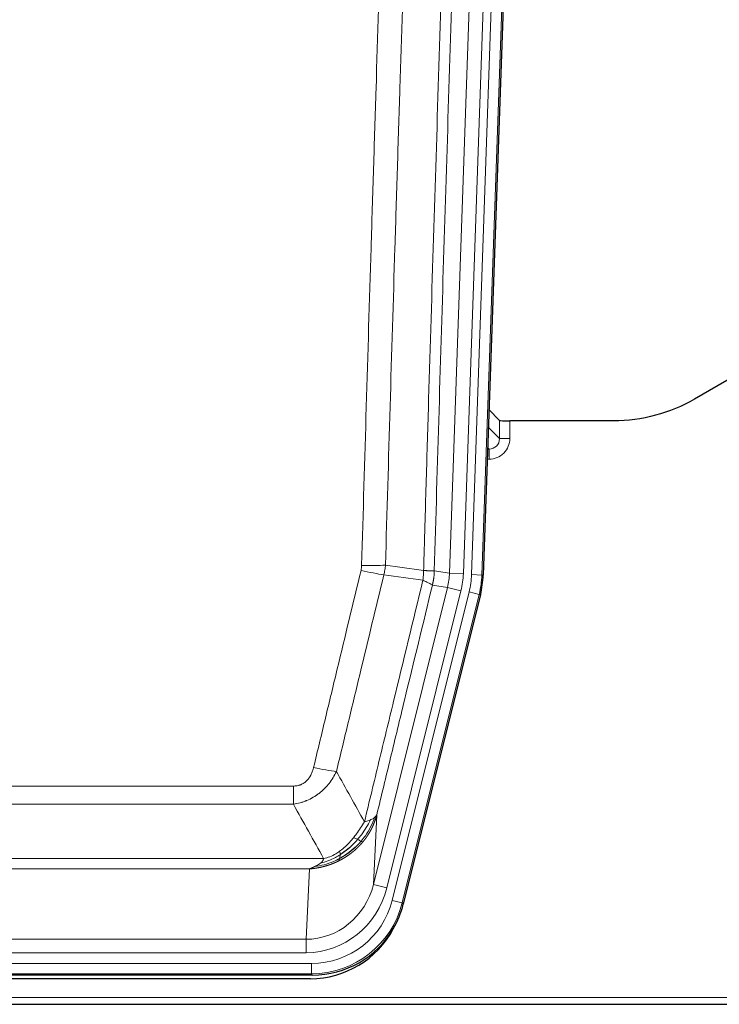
# Model space of a CAD drawing. Header units: inches. Extents: x 0 to 20790, y -12 to 14700.
# Tile 8 of 256: x 1871 to 2073, y 4835 to 5119. Entities that reach past the tile are written whole.
import ezdxf

# ---------------------------------------------------------------- set-up
doc = ezdxf.new("R2010")
doc.units = ezdxf.units.IN
doc.layers.add('1', color=7, linetype='Continuous', true_color=0xffffff)

msp = doc.modelspace()

# ---------------------------------------------------------------- linework, layer by layer
at = {"layer": '1', "color": 110, "linetype": 'Continuous', "lineweight": 13}
for p, q in [((2001.595, 4959.047), (2014.705, 5334.49)), ((2017.7, 5334.386), (2004.589, 4958.943)), ((1995.255, 4959.517), (2008.322, 5333.688)), ((2012.314, 5333.548), (1999.247, 4959.377)), ((2009.667, 4998.261), (2009.657, 5003.492)), ((2012.655, 5003.391), (2012.666, 4998.344)), ((2006.453, 5001.59), (2009.667, 4998.261)), ((2006.232, 4995.254), (2006.675, 4995.254)), ((2006.675, 4995.254), (2006.248, 4995.696)), ((2006.675, 4995.254), (2006.675, 4992.334)), ((2006.675, 4992.334), (2006.13, 4992.334)), ((1990.879, 4960.132), (1995.255, 4959.517)), ((1995.255, 4959.517), (1999.247, 4959.377)), ((2004.589, 4958.943), (2001.595, 4959.047)), ((2004.589, 4958.943), (2004.962, 4958.89)), ((1973.322, 4869.744), (1994.674, 4955.382)), ((1977.198, 4868.778), (1998.55, 4954.415)), ((1978.723, 4865.151), (2000.897, 4954.086)), ((1994.674, 4955.382), (1990.323, 4955.993)), ((1994.674, 4955.382), (1998.55, 4954.415)), ((2003.804, 4953.361), (2000.897, 4954.086)), ((2003.804, 4953.361), (1981.63, 4864.426)), ((2004.178, 4953.308), (2003.804, 4953.361)), ((1744.887, 4898.099), (1950.229, 4898.099)), ((1950.229, 4892.857), (1950.229, 4898.099)), ((1950.229, 4892.857), (1744.887, 4892.857)), ((1974.28, 4889.799), (1973.322, 4869.744)), ((1736.155, 4877.238), (1958.961, 4877.238)), ((1954.848, 4874.209), (1740.268, 4874.209)), ((1953.88, 4853.929), (1954.848, 4874.209)), ((1977.198, 4868.778), (1973.322, 4869.744)), ((1981.63, 4864.426), (1978.723, 4865.151)), ((1981.63, 4864.426), (1981.923, 4864.051)), ((1741.237, 4853.929), (1953.88, 4853.929)), ((1953.88, 4850.066), (1953.88, 4853.929)), ((1953.88, 4850.066), (1741.237, 4850.066)), ((1739.648, 4846.982), (1955.468, 4846.982)), ((1955.468, 4843.986), (1955.468, 4846.982)), ((1955.468, 4843.986), (1739.648, 4843.986)), ((1955.761, 4843.611), (1955.468, 4843.986)), ((1603.558, 4837.126), (2091.558, 4837.126))]:
    msp.add_line(p, q, dxfattribs=at)
at = {"layer": '1', "color": 2, "linetype": 'Continuous', "lineweight": 25}
for p, q in [((2018.08, 5334.536), (2004.962, 4958.89)), ((2082.102, 5019.004), (2065.937, 5009.661)), ((2009.657, 5003.492), (2006.629, 5006.627)), ((2042.558, 5003.391), (2012.655, 5003.391)), ((2004.178, 4953.308), (1981.923, 4864.051)), ((1955.761, 4843.611), (1739.355, 4843.611)), ((1955.17, 4842.568), (1739.946, 4842.568)), ((1603.558, 4835.178), (2091.558, 4835.178))]:
    msp.add_line(p, q, dxfattribs=at)
for centre, major_axis, ratio, start_param, end_param in [((2012.655, 5003.496), (3, 0), 0.0349646, 3.1753451, 4.712515), ((1977.942, 4959.842, 0), (-26.774, 3.763), 0.9986144, 3.0370169, 3.2461684), ((1955.703, 4870.648, 0), (-16.66, 21.323), 0.9977958, 3.5187977, 3.8037475), ((1955.144, 4869.585), (-16.639, 21.297), 0.9990195, 2.4788434, 3.5628372), ((1955.703, 4870.648, 0), (-16.66, 21.323), 0.9977958, 2.4794378, 3.5187977)]:
    msp.add_ellipse(centre, major_axis=major_axis, ratio=ratio, start_param=start_param, end_param=end_param, dxfattribs=at)
at = {"layer": '1', "color": 110, "linetype": 'Continuous', "lineweight": 13}
for centre, major_axis, ratio, start_param, end_param in [((2006.662, 4998.344), (3.237, -5.067), 0.9977321, 5.7157535, 7.2865499), ((2006.662, 4998.265), (1.726, -2.474), 0.9943829, 5.6754356, 7.2462319), ((2012.666, 4998.265), (-3, -0.006), 0.0261769, 4.7123351, 6.249505), ((1969.738, 4961.431), (-9.719, 2.353), 0.1107863, 1.5976112, 2.3432486), ((1969.925, 4962.836), (-9.996, 0.288), 0.1133347, 1.5740649, 2.3314742), ((1975.229, 4960.223), (19.844, -2.789), 0.9980617, 6.1786096, 6.387761), ((1975.229, 4960.223), (23.799, -3.345), 0.9986144, 6.1786096, 6.387761), ((1977.577, 4959.893, 0), (-23.799, 3.345), 0.9986144, 3.0370169, 3.2461684), ((1977.577, 4959.893), (26.766, -3.762), 0.9989218, 6.1786096, 6.387761), ((1956.076, 4904.856), (9.722, -2.342), 0.1329353, 4.744395, 5.4873531), ((1953.959, 4874.912), (-1.001, -20.961), 0.9530564, 0.0460885, 1.3674009), ((1953.959, 4874.912, 0), (-1.185, -24.82), 0.9658521, 0.0460885, 1.3674009), ((1955.417, 4871.015, 0), (-14.809, 18.954), 0.9977958, 2.4794378, 3.8037475), ((1955.417, 4871.015), (16.651, -21.313), 0.9982842, 5.6210305, 6.9453401)]:
    msp.add_ellipse(centre, major_axis=major_axis, ratio=ratio, start_param=start_param, end_param=end_param, dxfattribs=at)
for points, knots in [([(1987.789, 4960.262), (1987.845, 4962.196), (1987.901, 4964.129), (1988.013, 4967.997), (1988.182, 4973.798), (1988.577, 4987.339), (1988.921, 4998.952), (1989.614, 5022.185), (1990.554, 5053.184), (1992.013, 5099.748), (1993.017, 5130.834), (1993.591, 5148.333), (1993.655, 5150.277), (1993.783, 5154.166), (1993.975, 5160), (1994.427, 5173.613), (1994.818, 5185.283), (1995.147, 5195.01), (1995.213, 5196.955), (1995.345, 5200.846), (1995.543, 5206.682), (1996.008, 5220.299), (1996.411, 5231.97), (1997.222, 5255.311), (1998.32, 5286.429), (1999.447, 5317.541), (2000.019, 5333.096)], [0, 0, 0, 0, 0.015625, 0.015625, 0.03125, 0.0625, 0.125, 0.125, 0.25, 0.375, 0.5, 0.5, 0.515625, 0.515625, 0.53125, 0.5625, 0.625, 0.625, 0.640625, 0.640625, 0.65625, 0.6875, 0.75, 0.75, 0.875, 1, 1, 1, 1]), ([(2003.074, 5331.62), (2002.504, 5316.121), (2001.38, 5285.12), (2000.285, 5254.113), (1999.476, 5230.856), (1999.074, 5219.227), (1998.611, 5205.659), (1998.413, 5199.843), (1998.281, 5195.967), (1998.216, 5194.028), (1997.888, 5184.336), (1997.498, 5172.708), (1997.047, 5159.144), (1996.856, 5153.331), (1996.728, 5149.456), (1996.664, 5147.519), (1996.092, 5130.084), (1995.09, 5099.11), (1993.636, 5052.715), (1992.229, 5006.385), (1991.324, 4975.542), (1990.879, 4960.132)], [0, 0, 0, 0, 0.125, 0.25, 0.25, 0.3125, 0.34375, 0.359375, 0.359375, 0.375, 0.375, 0.4375, 0.46875, 0.484375, 0.484375, 0.5, 0.5, 0.625, 0.75, 0.875, 1, 1, 1, 1]), ([(1969.925, 4961.702), (1970.363, 4976.941), (1971.253, 5007.441), (1972.174, 5037.988), (1972.876, 5060.917), (1973.112, 5068.563), (1973.588, 5083.86), (1973.827, 5091.512), (1974.553, 5114.477), (1975.044, 5129.793), (1975.668, 5148.946), (1975.793, 5152.777), (1976.044, 5160.439), (1976.422, 5171.931), (1976.805, 5183.423), (1977.575, 5206.408), (1978.618, 5237.056), (1980.225, 5283.027), (1981.326, 5313.676), (1981.883, 5329.001)], [0, 0, 0, 0, 0.125, 0.25, 0.25, 0.3125, 0.3125, 0.375, 0.375, 0.5, 0.5, 0.53125, 0.53125, 0.5625, 0.625, 0.625, 0.75, 0.875, 1, 1, 1, 1]), ([(1988.767, 5328.657), (1988.209, 5313.352), (1987.107, 5282.741), (1985.497, 5236.827), (1984.453, 5206.218), (1983.682, 5183.261), (1983.298, 5171.783), (1982.92, 5160.305), (1982.668, 5152.653), (1982.543, 5148.827), (1981.918, 5129.697), (1981.426, 5114.4), (1980.7, 5091.465), (1980.46, 5083.822), (1979.984, 5068.544), (1979.747, 5060.908), (1979.044, 5038.008), (1978.122, 5007.498), (1977.231, 4977.036), (1976.793, 4961.817)], [0, 0, 0, 0, 0.125, 0.25, 0.375, 0.375, 0.4375, 0.46875, 0.46875, 0.5, 0.5, 0.625, 0.625, 0.6875, 0.6875, 0.75, 0.75, 0.875, 1, 1, 1, 1]), ([(1956.076, 4903.489), (1957.21, 4908.217), (1958.346, 4912.946), (1960.618, 4922.407), (1961.755, 4927.139), (1965.171, 4941.34), (1967.452, 4950.813), (1969.738, 4960.291)], [0, 0, 0, 0, 0.25, 0.25, 0.5, 0.5, 1, 1, 1, 1]), ([(1969.925, 4961.702), (1969.918, 4961.464), (1969.899, 4961.227), (1969.837, 4960.757), (1969.794, 4960.523), (1969.738, 4960.291)], [0, 0, 0, 0, 0.5, 0.5, 1, 1, 1, 1]), ([(1987.789, 4960.262), (1987.769, 4959.784), (1987.753, 4959.309), (1987.695, 4958.364), (1987.652, 4957.894), (1987.577, 4957.428)], [0, 0, 0, 0, 0.5, 0.5, 1, 1, 1, 1]), ([(1987.789, 4960.262), (1987.802, 4960.261), (1987.827, 4960.259), (1987.865, 4960.256), (1987.904, 4960.253), (1987.942, 4960.25), (1987.98, 4960.247), (1988.018, 4960.243), (1988.057, 4960.24), (1988.096, 4960.237), (1988.134, 4960.234), (1988.173, 4960.231), (1988.212, 4960.228), (1988.251, 4960.226), (1988.29, 4960.223), (1988.329, 4960.22), (1988.368, 4960.217), (1988.407, 4960.214), (1988.446, 4960.211), (1988.486, 4960.209), (1988.525, 4960.206), (1988.564, 4960.203), (1988.603, 4960.201), (1988.643, 4960.198), (1988.682, 4960.196), (1988.721, 4960.193), (1988.76, 4960.19), (1988.799, 4960.188), (1988.838, 4960.186), (1988.877, 4960.183), (1988.916, 4960.181), (1988.955, 4960.179), (1988.994, 4960.176), (1989.033, 4960.174), (1989.071, 4960.172), (1989.11, 4960.17), (1989.148, 4960.168), (1989.186, 4960.166), (1989.224, 4960.164), (1989.262, 4960.162), (1989.3, 4960.16), (1989.338, 4960.158), (1989.375, 4960.156), (1989.413, 4960.154), (1989.45, 4960.153), (1989.487, 4960.151), (1989.523, 4960.149), (1989.56, 4960.148), (1989.596, 4960.146), (1989.632, 4960.145), (1989.668, 4960.143), (1989.703, 4960.142), (1989.738, 4960.14), (1989.773, 4960.139), (1989.808, 4960.138), (1989.842, 4960.137), (1989.876, 4960.136), (1989.91, 4960.135), (1989.943, 4960.133), (1989.978, 4960.132), (1990.015, 4960.131), (1990.053, 4960.13), (1990.091, 4960.129), (1990.128, 4960.128), (1990.163, 4960.128), (1990.199, 4960.127), (1990.233, 4960.126), (1990.266, 4960.125), (1990.299, 4960.125), (1990.33, 4960.124), (1990.361, 4960.124), (1990.391, 4960.123), (1990.421, 4960.123), (1990.449, 4960.123), (1990.476, 4960.122), (1990.503, 4960.122), (1990.529, 4960.122), (1990.554, 4960.122), (1990.578, 4960.122), (1990.601, 4960.122), (1990.623, 4960.122), (1990.644, 4960.122), (1990.665, 4960.122), (1990.685, 4960.123), (1990.703, 4960.123), (1990.721, 4960.123), (1990.738, 4960.123), (1990.755, 4960.124), (1990.77, 4960.124), (1990.784, 4960.125), (1990.798, 4960.125), (1990.81, 4960.126), (1990.822, 4960.126), (1990.833, 4960.127), (1990.843, 4960.128), (1990.852, 4960.128), (1990.86, 4960.129), (1990.867, 4960.13), (1990.874, 4960.131), (1990.877, 4960.131), (1990.879, 4960.132)], [0, 0, 0, 0, 0.0069372, 0.0139334, 0.0209887, 0.028103, 0.0352764, 0.0425088, 0.0498003, 0.0571509, 0.0645605, 0.0720292, 0.0795569, 0.0871437, 0.0947896, 0.1024945, 0.1102584, 0.1180815, 0.1259636, 0.1339048, 0.141905, 0.1499643, 0.1580827, 0.1662601, 0.1744966, 0.1827922, 0.1911468, 0.1995605, 0.2080333, 0.2165651, 0.225156, 0.233806, 0.2425151, 0.2512832, 0.2601104, 0.2689967, 0.277942, 0.2869465, 0.29601, 0.3051325, 0.3143142, 0.3235549, 0.3328547, 0.3422136, 0.3516315, 0.3611085, 0.3706446, 0.3802398, 0.3898941, 0.3996074, 0.4093798, 0.4192113, 0.4291019, 0.4390515, 0.4490602, 0.459128, 0.4692549, 0.4794409, 0.4896859, 0.4999901, 0.5124905, 0.524991, 0.5374914, 0.5499918, 0.5624922, 0.5749926, 0.587493, 0.5999934, 0.6124937, 0.6249941, 0.6374944, 0.6499948, 0.6624951, 0.6749954, 0.6874957, 0.699996, 0.7124963, 0.7249966, 0.7374968, 0.7499971, 0.7624973, 0.7749976, 0.7874978, 0.799998, 0.8124982, 0.8249984, 0.8374986, 0.8499988, 0.8624989, 0.8749991, 0.8874992, 0.8999993, 0.9124995, 0.9249996, 0.9374997, 0.9499998, 0.9624998, 0.9749999, 0.9875, 1, 1, 1, 1]), ([(1990.879, 4960.132), (1990.878, 4960.119), (1990.877, 4960.072), (1990.874, 4959.969), (1990.867, 4959.803), (1990.855, 4959.574), (1990.836, 4959.28), (1990.808, 4958.924), (1990.766, 4958.505), (1990.722, 4958.147), (1990.684, 4957.871), (1990.658, 4957.7), (1990.632, 4957.533), (1990.605, 4957.371), (1990.578, 4957.213), (1990.55, 4957.06), (1990.522, 4956.911), (1990.494, 4956.767), (1990.465, 4956.627), (1990.436, 4956.492), (1990.408, 4956.361), (1990.379, 4956.234), (1990.351, 4956.112), (1990.332, 4956.033), (1990.323, 4955.993)], [0, 0, 0, 0, 0.0092499, 0.0337179, 0.073404, 0.128308, 0.1984299, 0.2837694, 0.3843264, 0.5001005, 0.5424888, 0.5838484, 0.6241794, 0.6634821, 0.7017567, 0.7390032, 0.7752221, 0.8104134, 0.8445775, 0.8777146, 0.909825, 0.9409091, 0.9709673, 1, 1, 1, 1]), ([(1976.334, 4959.017), (1974.046, 4949.552), (1971.762, 4940.092), (1968.342, 4925.911), (1967.204, 4921.186), (1964.928, 4911.738), (1963.792, 4907.015), (1962.656, 4902.294)], [0, 0, 0, 0, 0.5, 0.5, 0.75, 0.75, 1, 1, 1, 1]), ([(1970.724, 4887.785), (1972.121, 4893.579), (1973.521, 4899.376), (1976.323, 4910.974), (1977.726, 4916.776), (1981.94, 4934.187), (1984.755, 4945.803), (1987.577, 4957.428)], [0, 0, 0, 0, 0.25, 0.25, 0.5, 0.5, 1, 1, 1, 1]), ([(1987.577, 4957.428), (1987.986, 4957.236), (1988.359, 4957.062), (1989.017, 4956.751), (1989.303, 4956.615), (1989.774, 4956.378), (1989.96, 4956.277), (1990.224, 4956.111), (1990.301, 4956.044), (1990.323, 4955.993)], [0, 0, 0, 0, 0.25, 0.25, 0.5, 0.5, 0.75, 0.75, 1, 1, 1, 1]), ([(1990.323, 4955.993), (1987.637, 4944.945), (1984.957, 4933.905), (1980.946, 4917.356), (1979.611, 4911.841), (1976.943, 4900.817), (1975.611, 4895.307), (1974.28, 4889.799)], [0, 0, 0, 0, 0.5, 0.5, 0.75, 0.75, 1, 1, 1, 1]), ([(1956.076, 4903.489), (1956.055, 4903.402), (1956.033, 4903.314), (1955.987, 4903.14), (1955.963, 4903.053), (1955.888, 4902.794), (1955.833, 4902.623), (1955.715, 4902.285), (1955.652, 4902.118), (1955.515, 4901.788), (1955.442, 4901.625), (1955.285, 4901.304), (1955.201, 4901.146), (1955.065, 4900.912), (1955.019, 4900.835), (1954.922, 4900.682), (1954.872, 4900.606), (1954.719, 4900.382), (1954.611, 4900.238), (1954.383, 4899.959), (1954.263, 4899.825), (1954.073, 4899.632), (1953.976, 4899.538), (1953.875, 4899.446), (1953.807, 4899.386), (1953.773, 4899.357), (1953.598, 4899.211), (1953.454, 4899.102), (1953.007, 4898.8), (1952.69, 4898.63), (1952.27, 4898.461), (1952.185, 4898.429), (1952.012, 4898.369), (1951.925, 4898.342), (1951.663, 4898.267), (1951.487, 4898.226), (1951.132, 4898.161), (1950.954, 4898.138), (1950.593, 4898.106), (1950.412, 4898.099), (1950.229, 4898.099)], [0, 0, 0, 0, 0.03125, 0.03125, 0.0625, 0.0625, 0.125, 0.125, 0.1875, 0.1875, 0.25, 0.25, 0.3125, 0.3125, 0.34375, 0.34375, 0.375, 0.375, 0.4375, 0.4375, 0.5, 0.5, 0.53125, 0.546875, 0.546875, 0.5625, 0.5625, 0.625, 0.625, 0.75, 0.75, 0.78125, 0.78125, 0.8125, 0.8125, 0.875, 0.875, 0.9375, 0.9375, 1, 1, 1, 1]), ([(1962.656, 4902.294), (1962.359, 4901.683), (1962.032, 4901.091), (1961.32, 4899.947), (1960.933, 4899.395), (1960.305, 4898.599), (1960.033, 4898.274), (1959.748, 4897.958), (1959.632, 4897.832), (1959.574, 4897.77), (1959.399, 4897.584), (1959.28, 4897.462), (1958.678, 4896.861), (1958.169, 4896.412), (1957.496, 4895.891), (1957.36, 4895.789), (1957.153, 4895.638), (1957.083, 4895.589), (1956.944, 4895.491), (1956.874, 4895.443), (1956.522, 4895.204), (1956.235, 4895.023), (1955.359, 4894.509), (1954.754, 4894.205), (1954.05, 4893.908), (1953.972, 4893.875), (1953.814, 4893.811), (1953.735, 4893.78), (1953.497, 4893.689), (1953.338, 4893.63), (1952.858, 4893.463), (1952.535, 4893.363), (1951.56, 4893.093), (1950.9, 4892.954), (1950.229, 4892.857)], [0, 0, 0, 0, 0.125, 0.125, 0.25, 0.25, 0.3125, 0.328125, 0.328125, 0.34375, 0.34375, 0.375, 0.375, 0.5, 0.5, 0.53125, 0.53125, 0.546875, 0.546875, 0.5625, 0.5625, 0.625, 0.625, 0.75, 0.75, 0.765625, 0.765625, 0.78125, 0.78125, 0.8125, 0.8125, 0.875, 0.875, 1, 1, 1, 1]), ([(1972.431, 4888.344), (1971.732, 4886.879), (1970.861, 4885.424), (1969.501, 4883.606), (1969.144, 4883.161), (1968.772, 4882.73)], [0, 0, 0, 0, 0.75, 0.75, 1, 1, 1, 1]), ([(1973.641, 4889.016), (1973.029, 4887.204), (1972.133, 4885.425), (1970.603, 4883.242), (1970.193, 4882.713), (1969.758, 4882.202)], [0, 0, 0, 0, 0.75, 0.75, 1, 1, 1, 1]), ([(1974.28, 4889.799), (1974.274, 4889.776), (1974.262, 4889.731), (1974.244, 4889.662), (1974.226, 4889.594), (1974.208, 4889.526), (1974.189, 4889.459), (1974.17, 4889.392), (1974.151, 4889.325), (1974.132, 4889.258), (1974.113, 4889.192), (1974.093, 4889.126), (1974.074, 4889.06), (1974.054, 4888.995), (1974.034, 4888.929), (1974.014, 4888.865), (1973.994, 4888.8), (1973.973, 4888.736), (1973.953, 4888.672), (1973.932, 4888.608), (1973.911, 4888.545), (1973.89, 4888.482), (1973.869, 4888.419), (1973.848, 4888.356), (1973.827, 4888.294), (1973.805, 4888.232), (1973.784, 4888.171), (1973.762, 4888.109), (1973.74, 4888.048), (1973.718, 4887.988), (1973.696, 4887.927), (1973.674, 4887.867), (1973.651, 4887.807), (1973.629, 4887.748), (1973.607, 4887.688), (1973.584, 4887.629), (1973.561, 4887.571), (1973.538, 4887.512), (1973.515, 4887.454), (1973.492, 4887.396), (1973.469, 4887.339), (1973.446, 4887.282), (1973.423, 4887.225), (1973.399, 4887.168), (1973.376, 4887.112), (1973.352, 4887.056), (1973.329, 4887), (1973.305, 4886.944), (1973.281, 4886.889), (1973.257, 4886.834), (1973.233, 4886.78), (1973.209, 4886.725), (1973.185, 4886.671), (1973.161, 4886.618), (1973.137, 4886.564), (1973.113, 4886.511), (1973.088, 4886.458), (1973.064, 4886.405), (1973.04, 4886.353), (1973.015, 4886.301), (1972.991, 4886.249), (1972.966, 4886.198), (1972.942, 4886.147), (1972.917, 4886.096), (1972.892, 4886.045), (1972.868, 4885.995), (1972.843, 4885.945), (1972.818, 4885.895), (1972.793, 4885.845), (1972.768, 4885.796), (1972.743, 4885.747), (1972.719, 4885.698), (1972.694, 4885.65), (1972.669, 4885.602), (1972.644, 4885.554), (1972.619, 4885.507), (1972.594, 4885.459), (1972.569, 4885.412), (1972.544, 4885.366), (1972.519, 4885.319), (1972.493, 4885.273), (1972.468, 4885.227), (1972.443, 4885.181), (1972.418, 4885.136), (1972.393, 4885.091), (1972.368, 4885.046), (1972.343, 4885.001), (1972.318, 4884.957), (1972.293, 4884.913), (1972.268, 4884.869), (1972.243, 4884.826), (1972.218, 4884.783), (1972.193, 4884.74), (1972.168, 4884.697), (1972.143, 4884.655), (1972.118, 4884.613), (1972.093, 4884.571), (1972.068, 4884.529), (1972.043, 4884.488), (1972.018, 4884.447), (1971.993, 4884.406), (1971.968, 4884.365), (1971.943, 4884.325), (1971.919, 4884.285), (1971.894, 4884.245), (1971.869, 4884.206), (1971.844, 4884.166), (1971.82, 4884.127), (1971.795, 4884.088), (1971.771, 4884.05), (1971.746, 4884.012), (1971.722, 4883.974), (1971.697, 4883.936), (1971.673, 4883.898), (1971.648, 4883.861), (1971.624, 4883.824), (1971.6, 4883.788), (1971.576, 4883.751), (1971.552, 4883.715), (1971.527, 4883.679), (1971.503, 4883.643), (1971.479, 4883.608), (1971.456, 4883.572), (1971.432, 4883.537), (1971.408, 4883.503), (1971.384, 4883.468), (1971.36, 4883.434), (1971.337, 4883.4), (1971.313, 4883.366), (1971.29, 4883.333), (1971.266, 4883.299), (1971.243, 4883.266), (1971.22, 4883.233), (1971.197, 4883.201), (1971.174, 4883.169), (1971.151, 4883.136), (1971.128, 4883.105), (1971.105, 4883.073), (1971.082, 4883.042), (1971.059, 4883.011), (1971.037, 4882.98), (1971.014, 4882.949), (1970.992, 4882.918), (1970.969, 4882.888), (1970.947, 4882.858), (1970.925, 4882.829), (1970.903, 4882.799), (1970.881, 4882.77), (1970.859, 4882.741), (1970.837, 4882.712), (1970.815, 4882.683), (1970.793, 4882.655), (1970.772, 4882.627), (1970.75, 4882.599), (1970.729, 4882.571), (1970.708, 4882.544), (1970.687, 4882.517), (1970.666, 4882.49), (1970.645, 4882.463), (1970.624, 4882.436), (1970.603, 4882.41), (1970.582, 4882.384), (1970.562, 4882.358), (1970.541, 4882.332), (1970.521, 4882.307), (1970.501, 4882.281), (1970.481, 4882.256), (1970.461, 4882.231), (1970.441, 4882.207), (1970.421, 4882.183), (1970.401, 4882.158), (1970.382, 4882.134), (1970.362, 4882.111), (1970.343, 4882.087), (1970.324, 4882.064), (1970.305, 4882.041), (1970.286, 4882.018), (1970.267, 4881.995), (1970.255, 4881.98), (1970.248, 4881.973)], [0, 0, 0, 0, 0.0080212, 0.0160154, 0.0239827, 0.0319231, 0.0398365, 0.0477229, 0.0555824, 0.0634149, 0.0712205, 0.0789992, 0.0867509, 0.0944756, 0.1021734, 0.1098443, 0.1174881, 0.1251051, 0.1326951, 0.1402581, 0.1477942, 0.1553034, 0.1627856, 0.1702408, 0.1776691, 0.1850704, 0.1924448, 0.1997923, 0.2071128, 0.2144063, 0.2216729, 0.2289126, 0.2361253, 0.243311, 0.2504698, 0.2576016, 0.2647065, 0.2717845, 0.2788355, 0.2858595, 0.2928566, 0.2998268, 0.30677, 0.3136862, 0.3205755, 0.3274379, 0.3342733, 0.3410817, 0.3478632, 0.3546178, 0.3613454, 0.3680461, 0.3747198, 0.3813665, 0.3879863, 0.3945792, 0.4011451, 0.4076841, 0.4141961, 0.4206811, 0.4271393, 0.4335704, 0.4399746, 0.4463519, 0.4527022, 0.4590256, 0.465322, 0.4715915, 0.477834, 0.4840496, 0.4902382, 0.4963999, 0.5025346, 0.5086424, 0.5147232, 0.5207771, 0.526804, 0.532804, 0.5387771, 0.5447232, 0.5506423, 0.5565345, 0.5623997, 0.568238, 0.5740494, 0.5798338, 0.5855912, 0.5913217, 0.5970253, 0.6027019, 0.6083515, 0.6139742, 0.61957, 0.6251388, 0.6306807, 0.6361956, 0.6416836, 0.6471446, 0.6525787, 0.6579858, 0.663366, 0.6687192, 0.6740455, 0.6793448, 0.6846172, 0.6898627, 0.6950812, 0.7002727, 0.7054373, 0.710575, 0.7156857, 0.7207694, 0.7258262, 0.7308561, 0.735859, 0.740835, 0.745784, 0.7507061, 0.7556012, 0.7604694, 0.7653107, 0.7701249, 0.7749123, 0.7796727, 0.7844061, 0.7891127, 0.7937922, 0.7984448, 0.8030705, 0.8076692, 0.812241, 0.8167858, 0.8213037, 0.8257947, 0.8302587, 0.8346957, 0.8391058, 0.843489, 0.8478452, 0.8521745, 0.8564768, 0.8607522, 0.8650006, 0.8692221, 0.8734166, 0.8775842, 0.8817249, 0.8858386, 0.8899254, 0.8939852, 0.8980181, 0.902024, 0.906003, 0.909955, 0.9138802, 0.9177783, 0.9216495, 0.9254938, 0.9293111, 0.9331015, 0.936865, 0.9406015, 0.944311, 0.9479937, 0.9516493, 0.9552781, 0.9588799, 0.9624547, 0.9660026, 0.9695236, 0.9730176, 0.9764847, 0.9799249, 0.9833381, 0.9867243, 0.9900837, 0.993416, 0.9967215, 1, 1, 1, 1]), ([(1972.431, 4888.344), (1972.308, 4888.293), (1972.18, 4888.243), (1971.847, 4888.121), (1971.637, 4888.05), (1971.195, 4887.914), (1970.964, 4887.848), (1970.724, 4887.785)], [0, 0, 0, 0, 0.25, 0.25, 0.625, 0.625, 1, 1, 1, 1]), ([(1973.641, 4889.016), (1973.602, 4888.986), (1973.562, 4888.956), (1973.394, 4888.837), (1973.255, 4888.75), (1972.952, 4888.582), (1972.787, 4888.501), (1972.552, 4888.396), (1972.492, 4888.37), (1972.431, 4888.344)], [0, 0, 0, 0, 0.125, 0.125, 0.5, 0.5, 0.875, 0.875, 1, 1, 1, 1]), ([(1974.28, 4889.799), (1974.196, 4889.59), (1974.054, 4889.391), (1973.791, 4889.139), (1973.719, 4889.077), (1973.641, 4889.016)], [0, 0, 0, 0, 0.75, 0.75, 1, 1, 1, 1]), ([(1970.724, 4887.785), (1970.03, 4886.645), (1969.264, 4885.456), (1968.137, 4883.926), (1967.847, 4883.549), (1967.548, 4883.178)], [0, 0, 0, 0, 0.75, 0.75, 1, 1, 1, 1]), ([(1967.548, 4883.178), (1967.399, 4882.993), (1967.247, 4882.81), (1966.633, 4882.087), (1966.153, 4881.565), (1965.159, 4880.584), (1964.645, 4880.125), (1963.938, 4879.566), (1963.759, 4879.431), (1963.579, 4879.3)], [0, 0, 0, 0, 0.125, 0.125, 0.5, 0.5, 0.875, 0.875, 1, 1, 1, 1]), ([(1968.772, 4882.73), (1968.674, 4882.778), (1968.572, 4882.826), (1968.315, 4882.94), (1968.158, 4883.004), (1967.847, 4883.11), (1967.694, 4883.153), (1967.548, 4883.178)], [0, 0, 0, 0, 0.25, 0.25, 0.625, 0.625, 1, 1, 1, 1]), ([(1969.758, 4882.202), (1969.727, 4882.22), (1969.695, 4882.238), (1969.561, 4882.312), (1969.448, 4882.375), (1969.198, 4882.511), (1969.062, 4882.584), (1968.87, 4882.681), (1968.822, 4882.705), (1968.772, 4882.73)], [0, 0, 0, 0, 0.125, 0.125, 0.5, 0.5, 0.875, 0.875, 1, 1, 1, 1]), ([(1970.248, 4881.973), (1970.234, 4881.955), (1970.204, 4881.92), (1970.16, 4881.867), (1970.116, 4881.815), (1970.071, 4881.763), (1970.027, 4881.711), (1969.982, 4881.66), (1969.937, 4881.608), (1969.893, 4881.557), (1969.848, 4881.506), (1969.803, 4881.456), (1969.758, 4881.405), (1969.712, 4881.355), (1969.667, 4881.305), (1969.622, 4881.255), (1969.576, 4881.205), (1969.53, 4881.156), (1969.485, 4881.107), (1969.439, 4881.058), (1969.393, 4881.009), (1969.347, 4880.961), (1969.301, 4880.912), (1969.255, 4880.864), (1969.209, 4880.816), (1969.162, 4880.769), (1969.116, 4880.721), (1969.069, 4880.674), (1969.023, 4880.627), (1968.976, 4880.58), (1968.93, 4880.534), (1968.883, 4880.488), (1968.836, 4880.442), (1968.789, 4880.396), (1968.742, 4880.35), (1968.695, 4880.305), (1968.648, 4880.259), (1968.601, 4880.214), (1968.553, 4880.169), (1968.506, 4880.125), (1968.459, 4880.08), (1968.411, 4880.036), (1968.364, 4879.992), (1968.316, 4879.949), (1968.269, 4879.905), (1968.221, 4879.862), (1968.173, 4879.819), (1968.125, 4879.776), (1968.077, 4879.733), (1968.03, 4879.691), (1967.982, 4879.648), (1967.934, 4879.606), (1967.885, 4879.565), (1967.837, 4879.523), (1967.789, 4879.482), (1967.741, 4879.44), (1967.693, 4879.399), (1967.644, 4879.359), (1967.596, 4879.318), (1967.548, 4879.278), (1967.499, 4879.238), (1967.451, 4879.198), (1967.402, 4879.158), (1967.354, 4879.118), (1967.305, 4879.079), (1967.257, 4879.04), (1967.208, 4879.001), (1967.159, 4878.962), (1967.111, 4878.924), (1967.062, 4878.886), (1967.013, 4878.848), (1966.964, 4878.81), (1966.916, 4878.772), (1966.867, 4878.734), (1966.818, 4878.697), (1966.769, 4878.66), (1966.72, 4878.623), (1966.671, 4878.587), (1966.622, 4878.55), (1966.573, 4878.514), (1966.524, 4878.478), (1966.475, 4878.442), (1966.426, 4878.406), (1966.377, 4878.371), (1966.328, 4878.335), (1966.279, 4878.3), (1966.23, 4878.266), (1966.181, 4878.231), (1966.132, 4878.196), (1966.082, 4878.162), (1966.033, 4878.128), (1965.984, 4878.094), (1965.935, 4878.06), (1965.886, 4878.027), (1965.837, 4877.994), (1965.788, 4877.96), (1965.738, 4877.927), (1965.689, 4877.895), (1965.64, 4877.862), (1965.591, 4877.83), (1965.542, 4877.798), (1965.492, 4877.766), (1965.443, 4877.734), (1965.394, 4877.702), (1965.345, 4877.671), (1965.296, 4877.64), (1965.247, 4877.609), (1965.197, 4877.578), (1965.148, 4877.547), (1965.099, 4877.517), (1965.05, 4877.486), (1965.001, 4877.456), (1964.952, 4877.426), (1964.903, 4877.396), (1964.854, 4877.367), (1964.804, 4877.337), (1964.755, 4877.308), (1964.706, 4877.279), (1964.657, 4877.25), (1964.608, 4877.222), (1964.559, 4877.193), (1964.51, 4877.165), (1964.461, 4877.137), (1964.412, 4877.109), (1964.363, 4877.081), (1964.315, 4877.053), (1964.266, 4877.026), (1964.217, 4876.999), (1964.168, 4876.972), (1964.119, 4876.945), (1964.07, 4876.918), (1964.022, 4876.892), (1963.973, 4876.865), (1963.924, 4876.839), (1963.876, 4876.813), (1963.827, 4876.787), (1963.778, 4876.761), (1963.73, 4876.736), (1963.681, 4876.711), (1963.633, 4876.685), (1963.584, 4876.66), (1963.536, 4876.636), (1963.487, 4876.611), (1963.439, 4876.586), (1963.39, 4876.562), (1963.342, 4876.538), (1963.294, 4876.514), (1963.262, 4876.498), (1963.246, 4876.49)], [0, 0, 0, 0, 0.0076941, 0.0153765, 0.0230472, 0.0307061, 0.0383534, 0.045989, 0.0536129, 0.061225, 0.0688255, 0.0764143, 0.0839914, 0.0915567, 0.0991104, 0.1066524, 0.1141827, 0.1217013, 0.1292082, 0.1367034, 0.1441869, 0.1516588, 0.1591189, 0.1665674, 0.1740041, 0.1814292, 0.1888426, 0.1962444, 0.2036344, 0.2110128, 0.2183794, 0.2257344, 0.2330778, 0.2404094, 0.2477294, 0.2550377, 0.2623343, 0.2696193, 0.2768926, 0.2841542, 0.2914041, 0.2986424, 0.305869, 0.313084, 0.3202872, 0.3274789, 0.3346588, 0.3418271, 0.3489838, 0.3561287, 0.3632621, 0.3703837, 0.3774937, 0.3845921, 0.3916788, 0.3987539, 0.4058173, 0.412869, 0.4199092, 0.4269376, 0.4339544, 0.4409596, 0.4479532, 0.454935, 0.4619053, 0.4688639, 0.4758109, 0.4827462, 0.4896699, 0.496582, 0.5034825, 0.5103713, 0.5172485, 0.524114, 0.5309679, 0.5378102, 0.5446409, 0.55146, 0.5582674, 0.5650632, 0.5718474, 0.57862, 0.5853809, 0.5921303, 0.598868, 0.6055941, 0.6123087, 0.6190116, 0.6257029, 0.6323825, 0.6390506, 0.6457071, 0.652352, 0.6589853, 0.665607, 0.672217, 0.6788155, 0.6854024, 0.6919777, 0.6985414, 0.7050935, 0.7116341, 0.718163, 0.7246804, 0.7311862, 0.7376804, 0.744163, 0.750634, 0.7570935, 0.7635413, 0.7699776, 0.7764024, 0.7828155, 0.7892171, 0.7956072, 0.8019856, 0.8083525, 0.8147079, 0.8210516, 0.8273839, 0.8337045, 0.8400136, 0.8463112, 0.8525972, 0.8588716, 0.8651345, 0.8713859, 0.8776257, 0.8838539, 0.8900706, 0.8962758, 0.9024695, 0.9086516, 0.9148221, 0.9209812, 0.9271287, 0.9332646, 0.9393891, 0.945502, 0.9516034, 0.9576933, 0.9637717, 0.9698385, 0.9758938, 0.9819376, 0.9879699, 0.9939907, 1, 1, 1, 1]), ([(1970.248, 4881.973), (1970.177, 4881.985), (1970.078, 4882.03), (1969.876, 4882.137), (1969.82, 4882.168), (1969.758, 4882.202)], [0, 0, 0, 0, 0.75, 0.75, 1, 1, 1, 1]), ([(1963.56, 4877.202), (1962.982, 4876.892), (1962.395, 4876.611), (1960.021, 4875.605), (1958.191, 4875.123), (1956.419, 4874.9)], [0, 0, 0, 0, 0.25, 0.25, 1, 1, 1, 1]), ([(1963.729, 4878.318), (1963.271, 4878.026), (1962.808, 4877.755), (1960.937, 4876.761), (1959.501, 4876.22), (1958.09, 4875.9)], [0, 0, 0, 0, 0.25, 0.25, 1, 1, 1, 1]), ([(1958.09, 4875.9), (1958.098, 4875.907), (1958.114, 4875.92), (1958.138, 4875.94), (1958.161, 4875.959), (1958.184, 4875.979), (1958.207, 4875.999), (1958.229, 4876.019), (1958.251, 4876.039), (1958.273, 4876.059), (1958.294, 4876.079), (1958.315, 4876.099), (1958.335, 4876.118), (1958.356, 4876.139), (1958.376, 4876.159), (1958.395, 4876.179), (1958.415, 4876.199), (1958.434, 4876.219), (1958.452, 4876.239), (1958.471, 4876.259), (1958.489, 4876.279), (1958.506, 4876.3), (1958.524, 4876.32), (1958.541, 4876.34), (1958.557, 4876.36), (1958.574, 4876.381), (1958.59, 4876.401), (1958.605, 4876.421), (1958.621, 4876.442), (1958.636, 4876.462), (1958.65, 4876.482), (1958.665, 4876.503), (1958.679, 4876.523), (1958.693, 4876.543), (1958.706, 4876.564), (1958.719, 4876.584), (1958.732, 4876.605), (1958.744, 4876.625), (1958.756, 4876.645), (1958.768, 4876.666), (1958.779, 4876.686), (1958.79, 4876.707), (1958.801, 4876.727), (1958.811, 4876.748), (1958.821, 4876.768), (1958.831, 4876.789), (1958.84, 4876.809), (1958.849, 4876.83), (1958.858, 4876.85), (1958.867, 4876.871), (1958.875, 4876.891), (1958.882, 4876.912), (1958.89, 4876.932), (1958.897, 4876.952), (1958.904, 4876.973), (1958.91, 4876.993), (1958.916, 4877.014), (1958.922, 4877.034), (1958.927, 4877.055), (1958.932, 4877.075), (1958.937, 4877.096), (1958.941, 4877.116), (1958.945, 4877.136), (1958.949, 4877.157), (1958.953, 4877.177), (1958.956, 4877.198), (1958.959, 4877.218), (1958.96, 4877.232), (1958.961, 4877.238)], [0, 0, 0, 0, 0.0185022, 0.0368847, 0.0551481, 0.073293, 0.0913199, 0.1092294, 0.1270222, 0.1446988, 0.1622598, 0.1797059, 0.1970378, 0.2142561, 0.2313614, 0.2483544, 0.265236, 0.2820066, 0.2986672, 0.3152184, 0.331661, 0.3479958, 0.3642235, 0.380345, 0.3963611, 0.4122725, 0.4280803, 0.4437851, 0.459388, 0.4748898, 0.4902915, 0.5055939, 0.5207981, 0.535905, 0.5509156, 0.565831, 0.5806521, 0.5953801, 0.6100159, 0.6245607, 0.6390157, 0.6533819, 0.6676604, 0.6818526, 0.6959596, 0.7099825, 0.7239227, 0.7377815, 0.75156, 0.7652597, 0.7788818, 0.7924277, 0.8058989, 0.8192966, 0.8326224, 0.8458776, 0.8590638, 0.8721825, 0.8852351, 0.8982233, 0.9111485, 0.9240124, 0.9368166, 0.9495628, 0.9622525, 0.9748874, 0.9874694, 1, 1, 1, 1]), ([(1963.579, 4879.3), (1963.218, 4879.039), (1962.851, 4878.797), (1961.357, 4877.916), (1960.181, 4877.452), (1958.961, 4877.238)], [0, 0, 0, 0, 0.25, 0.25, 1, 1, 1, 1]), ([(1963.246, 4876.49), (1963.279, 4876.548), (1963.318, 4876.618), (1963.4, 4876.779), (1963.443, 4876.872), (1963.51, 4877.047), (1963.536, 4877.122), (1963.56, 4877.202)], [0, 0, 0, 0, 0.375, 0.375, 0.75, 0.75, 1, 1, 1, 1]), ([(1963.56, 4877.202), (1963.572, 4877.242), (1963.584, 4877.284), (1963.629, 4877.453), (1963.658, 4877.589), (1963.701, 4877.874), (1963.716, 4878.022), (1963.726, 4878.22), (1963.728, 4878.269), (1963.729, 4878.318)], [0, 0, 0, 0, 0.125, 0.125, 0.5, 0.5, 0.875, 0.875, 1, 1, 1, 1]), ([(1963.729, 4878.318), (1963.731, 4878.416), (1963.729, 4878.513), (1963.716, 4878.748), (1963.7, 4878.881), (1963.651, 4879.118), (1963.619, 4879.221), (1963.579, 4879.3)], [0, 0, 0, 0, 0.25, 0.25, 0.625, 0.625, 1, 1, 1, 1]), ([(1963.246, 4876.49), (1963.224, 4876.479), (1963.181, 4876.458), (1963.116, 4876.426), (1963.051, 4876.395), (1962.986, 4876.364), (1962.921, 4876.333), (1962.855, 4876.302), (1962.79, 4876.272), (1962.725, 4876.242), (1962.66, 4876.212), (1962.595, 4876.182), (1962.53, 4876.153), (1962.465, 4876.123), (1962.399, 4876.094), (1962.334, 4876.066), (1962.269, 4876.037), (1962.204, 4876.009), (1962.139, 4875.981), (1962.073, 4875.953), (1962.008, 4875.926), (1961.943, 4875.899), (1961.878, 4875.872), (1961.812, 4875.845), (1961.747, 4875.818), (1961.682, 4875.792), (1961.617, 4875.766), (1961.551, 4875.74), (1961.486, 4875.714), (1961.421, 4875.689), (1961.356, 4875.664), (1961.29, 4875.639), (1961.225, 4875.614), (1961.16, 4875.59), (1961.095, 4875.566), (1961.03, 4875.542), (1960.965, 4875.518), (1960.899, 4875.495), (1960.834, 4875.471), (1960.769, 4875.448), (1960.704, 4875.425), (1960.639, 4875.403), (1960.574, 4875.381), (1960.509, 4875.358), (1960.444, 4875.336), (1960.379, 4875.315), (1960.314, 4875.293), (1960.249, 4875.272), (1960.184, 4875.251), (1960.119, 4875.23), (1960.054, 4875.21), (1959.989, 4875.189), (1959.925, 4875.169), (1959.86, 4875.149), (1959.795, 4875.13), (1959.73, 4875.11), (1959.666, 4875.091), (1959.601, 4875.072), (1959.536, 4875.053), (1959.472, 4875.035), (1959.407, 4875.016), (1959.343, 4874.998), (1959.278, 4874.98), (1959.214, 4874.962), (1959.149, 4874.945), (1959.085, 4874.928), (1959.021, 4874.91), (1958.957, 4874.894), (1958.892, 4874.877), (1958.828, 4874.86), (1958.764, 4874.844), (1958.7, 4874.828), (1958.636, 4874.812), (1958.572, 4874.797), (1958.508, 4874.781), (1958.444, 4874.766), (1958.38, 4874.751), (1958.316, 4874.736), (1958.253, 4874.722), (1958.189, 4874.707), (1958.125, 4874.693), (1958.062, 4874.679), (1957.998, 4874.665), (1957.935, 4874.651), (1957.871, 4874.638), (1957.808, 4874.625), (1957.745, 4874.612), (1957.681, 4874.599), (1957.618, 4874.586), (1957.555, 4874.574), (1957.492, 4874.562), (1957.429, 4874.55), (1957.366, 4874.538), (1957.303, 4874.526), (1957.24, 4874.515), (1957.178, 4874.503), (1957.115, 4874.492), (1957.052, 4874.481), (1956.99, 4874.471), (1956.927, 4874.46), (1956.865, 4874.45), (1956.803, 4874.44), (1956.74, 4874.43), (1956.678, 4874.42), (1956.616, 4874.41), (1956.554, 4874.401), (1956.492, 4874.392), (1956.43, 4874.383), (1956.368, 4874.374), (1956.306, 4874.365), (1956.245, 4874.357), (1956.183, 4874.348), (1956.122, 4874.34), (1956.06, 4874.332), (1955.999, 4874.324), (1955.937, 4874.317), (1955.876, 4874.309), (1955.815, 4874.302), (1955.754, 4874.295), (1955.693, 4874.288), (1955.632, 4874.281), (1955.571, 4874.275), (1955.511, 4874.268), (1955.45, 4874.262), (1955.389, 4874.256), (1955.329, 4874.25), (1955.268, 4874.244), (1955.208, 4874.239), (1955.148, 4874.233), (1955.088, 4874.228), (1955.028, 4874.223), (1954.968, 4874.218), (1954.908, 4874.213), (1954.868, 4874.21), (1954.848, 4874.209)], [0, 0, 0, 0, 0.0081592, 0.0163092, 0.0244501, 0.0325819, 0.0407045, 0.0488181, 0.0569225, 0.0650178, 0.0731041, 0.0811812, 0.0892493, 0.0973083, 0.1053581, 0.113399, 0.1214307, 0.1294534, 0.137467, 0.1454716, 0.1534671, 0.1614536, 0.169431, 0.1773994, 0.1853588, 0.1933091, 0.2012504, 0.2091827, 0.217106, 0.2250203, 0.2329256, 0.2408219, 0.2487092, 0.2565875, 0.2644568, 0.2723172, 0.2801686, 0.288011, 0.2958444, 0.303669, 0.3114845, 0.3192911, 0.3270888, 0.3348775, 0.3426574, 0.3504282, 0.3581902, 0.3659433, 0.3736874, 0.3814227, 0.389149, 0.3968665, 0.4045751, 0.4122748, 0.4199656, 0.4276476, 0.4353206, 0.4429849, 0.4506403, 0.4582868, 0.4659245, 0.4735534, 0.4811734, 0.4887846, 0.496387, 0.5039805, 0.5115653, 0.5191413, 0.5267084, 0.5342668, 0.5418164, 0.5493572, 0.5568893, 0.5644125, 0.5719271, 0.5794328, 0.5869298, 0.5944181, 0.6018976, 0.6093684, 0.6168305, 0.6242839, 0.6317285, 0.6391644, 0.6465917, 0.6540102, 0.6614201, 0.6688212, 0.6762137, 0.6835975, 0.6909727, 0.6983392, 0.705697, 0.7130462, 0.7203868, 0.7277187, 0.735042, 0.7423567, 0.7496628, 0.7569603, 0.7642491, 0.7715294, 0.7788011, 0.7860642, 0.7933187, 0.8005646, 0.807802, 0.8150309, 0.8222512, 0.8294629, 0.8366661, 0.8438608, 0.851047, 0.8582246, 0.8653938, 0.8725544, 0.8797065, 0.8868502, 0.8939854, 0.9011121, 0.9082303, 0.9153401, 0.9224414, 0.9295343, 0.9366187, 0.9436947, 0.9507623, 0.9578214, 0.9648722, 0.9719145, 0.9789485, 0.985974, 0.9929912, 1, 1, 1, 1]), ([(1954.848, 4874.209), (1954.853, 4874.211), (1954.864, 4874.215), (1954.88, 4874.222), (1954.897, 4874.23), (1954.914, 4874.237), (1954.931, 4874.244), (1954.949, 4874.252), (1954.967, 4874.259), (1954.986, 4874.267), (1955.005, 4874.275), (1955.024, 4874.283), (1955.044, 4874.292), (1955.064, 4874.3), (1955.085, 4874.309), (1955.106, 4874.318), (1955.127, 4874.327), (1955.149, 4874.336), (1955.171, 4874.345), (1955.194, 4874.354), (1955.217, 4874.364), (1955.24, 4874.374), (1955.264, 4874.384), (1955.288, 4874.394), (1955.313, 4874.404), (1955.338, 4874.415), (1955.363, 4874.426), (1955.389, 4874.436), (1955.415, 4874.448), (1955.441, 4874.459), (1955.468, 4874.47), (1955.495, 4874.482), (1955.523, 4874.494), (1955.551, 4874.506), (1955.58, 4874.518), (1955.608, 4874.531), (1955.638, 4874.544), (1955.667, 4874.556), (1955.697, 4874.57), (1955.728, 4874.583), (1955.759, 4874.597), (1955.79, 4874.61), (1955.821, 4874.624), (1955.853, 4874.639), (1955.886, 4874.653), (1955.919, 4874.668), (1955.952, 4874.683), (1955.985, 4874.698), (1956.019, 4874.713), (1956.054, 4874.729), (1956.088, 4874.745), (1956.124, 4874.761), (1956.159, 4874.778), (1956.195, 4874.794), (1956.231, 4874.811), (1956.268, 4874.829), (1956.305, 4874.846), (1956.343, 4874.864), (1956.381, 4874.882), (1956.406, 4874.894), (1956.419, 4874.9)], [0, 0, 0, 0, 0.0121901, 0.0245516, 0.0370849, 0.0497905, 0.0626689, 0.0757204, 0.0889455, 0.1023447, 0.1159182, 0.1296666, 0.14359, 0.1576889, 0.1719636, 0.1864145, 0.2010418, 0.2158458, 0.2308268, 0.2459852, 0.261321, 0.2768347, 0.2925265, 0.3083966, 0.3244452, 0.3406727, 0.357079, 0.3736646, 0.3904296, 0.4073742, 0.4244986, 0.4418029, 0.4592875, 0.4769523, 0.4947976, 0.5128236, 0.5310305, 0.5494183, 0.5679872, 0.5867374, 0.605669, 0.6247822, 0.644077, 0.6635537, 0.6832123, 0.7030529, 0.7230758, 0.7432809, 0.7636685, 0.7842385, 0.8049912, 0.8259267, 0.8470449, 0.8683461, 0.8898303, 0.9114976, 0.9333482, 0.955382, 0.9775993, 1, 1, 1, 1]), ([(1956.419, 4874.9), (1956.433, 4874.907), (1956.461, 4874.92), (1956.503, 4874.94), (1956.543, 4874.96), (1956.583, 4874.98), (1956.621, 4874.999), (1956.659, 4875.018), (1956.695, 4875.036), (1956.73, 4875.054), (1956.764, 4875.072), (1956.798, 4875.089), (1956.83, 4875.105), (1956.861, 4875.122), (1956.891, 4875.137), (1956.92, 4875.153), (1956.948, 4875.167), (1956.974, 4875.182), (1957, 4875.196), (1957.025, 4875.209), (1957.049, 4875.222), (1957.071, 4875.234), (1957.093, 4875.246), (1957.113, 4875.257), (1957.133, 4875.268), (1957.151, 4875.278), (1957.168, 4875.288), (1957.185, 4875.297), (1957.2, 4875.305), (1957.214, 4875.313), (1957.227, 4875.321), (1957.239, 4875.328), (1957.25, 4875.334), (1957.26, 4875.34), (1957.269, 4875.345), (1957.277, 4875.349), (1957.284, 4875.353), (1957.29, 4875.356), (1957.294, 4875.359), (1957.307, 4875.366), (1957.327, 4875.378), (1957.356, 4875.396), (1957.385, 4875.413), (1957.413, 4875.43), (1957.441, 4875.447), (1957.469, 4875.464), (1957.496, 4875.481), (1957.523, 4875.498), (1957.55, 4875.515), (1957.576, 4875.532), (1957.602, 4875.548), (1957.628, 4875.565), (1957.653, 4875.582), (1957.678, 4875.598), (1957.703, 4875.615), (1957.727, 4875.631), (1957.751, 4875.648), (1957.775, 4875.664), (1957.798, 4875.68), (1957.821, 4875.697), (1957.844, 4875.713), (1957.866, 4875.729), (1957.888, 4875.745), (1957.91, 4875.761), (1957.931, 4875.776), (1957.952, 4875.792), (1957.973, 4875.808), (1957.993, 4875.823), (1958.013, 4875.839), (1958.033, 4875.854), (1958.052, 4875.87), (1958.071, 4875.885), (1958.084, 4875.895), (1958.09, 4875.9)], [0, 0, 0, 0, 0.0247661, 0.0489206, 0.0724636, 0.0953949, 0.1177147, 0.1394229, 0.1605195, 0.1810045, 0.2008779, 0.2201398, 0.23879, 0.2568287, 0.2742558, 0.2910713, 0.3072753, 0.3228676, 0.3378484, 0.3522176, 0.3659752, 0.3791212, 0.3916556, 0.4035785, 0.4148897, 0.4255894, 0.4356775, 0.445154, 0.454019, 0.4622723, 0.4699141, 0.4769443, 0.4833629, 0.48917, 0.4943654, 0.4989493, 0.5029216, 0.5062824, 0.5090316, 0.5111692, 0.5284651, 0.5456049, 0.5625886, 0.5794163, 0.5960881, 0.612604, 0.6289642, 0.6451687, 0.6612176, 0.6771111, 0.6928491, 0.7084319, 0.7238594, 0.7391318, 0.7542492, 0.7692118, 0.7840195, 0.7986726, 0.8131712, 0.8275153, 0.8417051, 0.8557408, 0.8696224, 0.8833501, 0.8969241, 0.9103445, 0.9236114, 0.936725, 0.9496856, 0.9624932, 0.975148, 0.9876502, 1, 1, 1, 1])]:
    msp.add_open_spline(points, degree=3, knots=knots, dxfattribs=at)
at = {"layer": '1', "color": 2, "linetype": 'Continuous', "lineweight": 25}
for points, knots in [([(2065.937, 5009.661), (2062.404, 5007.619), (2058.602, 5006.043), (2050.719, 5003.929), (2046.639, 5003.391), (2042.558, 5003.391)], [0, 0, 0, 0, 0.5, 0.5, 1, 1, 1, 1]), ([(1968.772, 4882.73), (1968.587, 4882.514), (1968.397, 4882.301), (1967.626, 4881.464), (1967.016, 4880.869), (1965.746, 4879.757), (1965.087, 4879.242), (1964.185, 4878.616), (1963.958, 4878.464), (1963.729, 4878.318)], [0, 0, 0, 0, 0.125, 0.125, 0.5, 0.5, 0.875, 0.875, 1, 1, 1, 1]), ([(1969.758, 4882.202), (1969.541, 4881.947), (1969.317, 4881.697), (1968.399, 4880.717), (1967.658, 4880.03), (1966.093, 4878.77), (1965.27, 4878.198), (1964.136, 4877.52), (1963.849, 4877.357), (1963.56, 4877.202)], [0, 0, 0, 0, 0.125, 0.125, 0.5, 0.5, 0.875, 0.875, 1, 1, 1, 1])]:
    msp.add_open_spline(points, degree=3, knots=knots, dxfattribs=at)
at = {"layer": '1', "color": 110, "linetype": 'Continuous', "lineweight": 13}
for points in [[(1976.793, 4961.817), (1976.752, 4961.343), (1976.635, 4960.403), (1976.446, 4959.477), (1976.334, 4959.017)], [(1976.793, 4961.817), (1980.459, 4961.301), (1984.124, 4960.783), (1987.789, 4960.262)], [(1987.577, 4957.428), (1983.83, 4957.96), (1980.082, 4958.49), (1976.334, 4959.017)], [(1962.656, 4902.294), (1965.36, 4897.462), (1968.049, 4892.626), (1970.724, 4887.785)], [(1958.961, 4877.238), (1956.068, 4882.45), (1953.157, 4887.657), (1950.229, 4892.857)]]:
    msp.add_open_spline(points, degree=3, dxfattribs=at)

doc.saveas('drawing.dxf')
